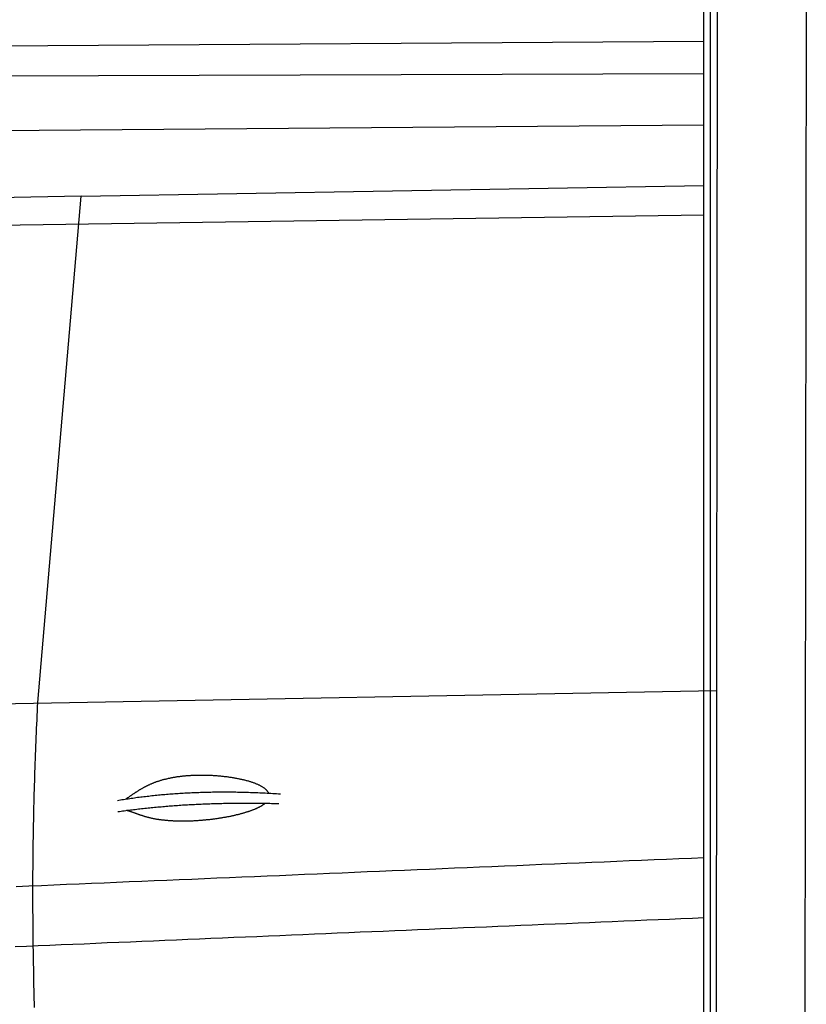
# Model space of a CAD drawing. Extents: x 1073 to 6773, y 5641 to 12616.
# Tile 35 of 69: x 3600 to 4575, y 9025 to 10246. Entities that reach past the tile are written whole.
import ezdxf

# ---------------------------------------------------------------- set-up
doc = ezdxf.new("R2010")
doc.units = 0
doc.layers.get('0').update_dxf_attribs({"linetype": 'CONTINUOUS'})
doc.layers.add('CAR', color=10, linetype='CONTINUOUS')

msp = doc.modelspace()

# ---------------------------------------------------------------- linework, layer by layer
for p, q in [((4574.5, 10556.4), (4571.8, 8191.9)), ((4447.6, 8072.5), (4447.6, 10319.5)), ((4455.6, 10319.5), (4455.6, 8072.5)), ((4464.1, 10322.5), (4461.8, 8192.1))]:
    msp.add_line(p, q)
at = {"layer": 'CAR'}
for p, q in [((3322, 10211.3), (4447.6, 10218.8)), ((3285.7, 10174.9), (4447.6, 10178.8)), ((2824.7, 10102.5), (4447.6, 10115.2)), ((3676.3, 10026.7), (4447.6, 10040.1)), ((3676.3, 10026.7), (2905, 10012.2)), ((3622.5, 9399.6), (3676.3, 10026.7)), ((3547.5, 9990.7), (4447.6, 10003.7)), ((3520.4, 9396.7), (4463.1, 9414.2))]:
    msp.add_line(p, q, dxfattribs=at)
for points in [[(3618.5, 9021.4, 0), (3618.4, 9026.8, 0), (3618.2, 9032.2, 0), (3618.1, 9037.6, 0), (3618, 9043, 0), (3617.8, 9048.4, 0), (3617.7, 9053.8, 0), (3617.6, 9059.2, 0), (3617.5, 9064.6, 0), (3617.4, 9070, 0), (3617.3, 9075.4, 0), (3617.2, 9080.8, 0), (3617.1, 9086.2, 0), (3617, 9091.6, 0), (3616.9, 9097, 0), (3616.9, 9102.5, 0), (3616.8, 9107.9, 0), (3616.8, 9113.3, 0), (3616.7, 9118.7, 0), (3616.7, 9124.1, 0), (3616.6, 9129.5, 0), (3616.6, 9134.9, 0), (3616.5, 9140.3, 0), (3616.5, 9145.7, 0), (3616.5, 9151.1, 0), (3616.5, 9156.5, 0), (3616.5, 9161.9, 0), (3616.5, 9167.3, 0), (3616.5, 9172.7, 0), (3616.5, 9178.1, 0), (3616.5, 9183.5, 0), (3616.5, 9188.9, 0), (3616.6, 9194.3, 0), (3616.6, 9199.7, 0), (3616.7, 9205.1, 0), (3616.7, 9210.5, 0), (3616.8, 9215.9, 0), (3616.8, 9221.3, 0), (3616.9, 9226.7, 0), (3617, 9232.1, 0), (3617.1, 9237.5, 0), (3617.2, 9242.9, 0), (3617.3, 9248.3, 0), (3617.4, 9253.7, 0), (3617.5, 9259.1, 0), (3617.6, 9264.5, 0), (3617.7, 9269.9, 0), (3617.9, 9275.3, 0), (3618, 9280.7, 0), (3618.2, 9286.1, 0), (3618.3, 9291.5, 0), (3618.5, 9297, 0), (3618.7, 9302.4, 0), (3618.8, 9307.8, 0), (3619, 9313.2, 0), (3619.2, 9318.6, 0), (3619.4, 9324, 0), (3619.6, 9329.4, 0), (3619.8, 9334.8, 0), (3620, 9340.2, 0), (3620.2, 9345.6, 0), (3620.4, 9351, 0), (3620.7, 9356.4, 0), (3620.9, 9361.8, 0), (3621.1, 9367.2, 0), (3621.3, 9372.6, 0), (3621.6, 9378, 0), (3621.8, 9383.4, 0), (3622, 9388.8, 0), (3622.2, 9394.2, 0), (3622.5, 9399.6, 0)], [(3731.4, 9279.7, 0), (3732, 9280.1, 0), (3732.5, 9280.4, 0), (3733, 9280.8, 0), (3733.5, 9281.1, 0), (3734.1, 9281.5, 0), (3734.6, 9281.8, 0), (3735.1, 9282.2, 0), (3735.6, 9282.5, 0), (3736.1, 9282.9, 0), (3736.6, 9283.3, 0), (3737.2, 9283.6, 0), (3737.7, 9284, 0), (3738.2, 9284.3, 0), (3738.7, 9284.7, 0), (3739.2, 9285, 0), (3739.8, 9285.4, 0), (3740.3, 9285.8, 0), (3740.8, 9286.1, 0), (3741.3, 9286.5, 0), (3741.8, 9286.8, 0), (3742.4, 9287.2, 0), (3742.9, 9287.5, 0), (3743.4, 9287.9, 0), (3744, 9288.2, 0), (3744.5, 9288.6, 0), (3745.1, 9288.9, 0), (3745.6, 9289.3, 0), (3746.1, 9289.6, 0), (3746.7, 9290, 0), (3747.2, 9290.3, 0), (3747.8, 9290.7, 0), (3748.3, 9291, 0), (3748.9, 9291.4, 0), (3749.5, 9291.7, 0), (3750.1, 9292, 0), (3750.6, 9292.4, 0), (3751.2, 9292.7, 0), (3751.8, 9293, 0), (3752.4, 9293.4, 0), (3753, 9293.7, 0), (3753.6, 9294, 0), (3754.2, 9294.4, 0), (3754.8, 9294.7, 0), (3755.4, 9295, 0), (3756, 9295.4, 0), (3756.6, 9295.7, 0), (3757.3, 9296, 0), (3757.9, 9296.3, 0), (3758.5, 9296.6, 0), (3759.2, 9296.9, 0), (3759.8, 9297.2, 0), (3760.5, 9297.5, 0), (3761.2, 9297.9, 0), (3761.8, 9298.1, 0), (3762.5, 9298.5, 0), (3763.2, 9298.7, 0), (3763.9, 9299, 0), (3764.6, 9299.3, 0), (3765.3, 9299.6, 0), (3766, 9299.9, 0), (3766.7, 9300.2, 0), (3767.4, 9300.5, 0), (3768.2, 9300.7, 0), (3768.9, 9301, 0), (3769.6, 9301.3, 0), (3770.4, 9301.5, 0), (3771.1, 9301.8, 0), (3771.9, 9302, 0), (3772.7, 9302.3, 0), (3773.4, 9302.5, 0), (3774.2, 9302.8, 0), (3775, 9303, 0), (3775.8, 9303.3, 0), (3776.6, 9303.5, 0), (3777.5, 9303.8, 0), (3778.3, 9304, 0), (3779.1, 9304.2, 0), (3779.9, 9304.4, 0), (3780.8, 9304.6, 0), (3781.7, 9304.8, 0), (3782.5, 9305, 0), (3783.4, 9305.2, 0), (3784.3, 9305.5, 0), (3785.1, 9305.6, 0), (3786, 9305.8, 0), (3786.9, 9306, 0), (3787.8, 9306.2, 0), (3788.7, 9306.4, 0), (3789.7, 9306.5, 0), (3790.6, 9306.7, 0), (3791.5, 9306.9, 0), (3792.5, 9307, 0), (3793.4, 9307.2, 0), (3794.4, 9307.4, 0), (3795.3, 9307.5, 0), (3796.3, 9307.6, 0), (3797.3, 9307.8, 0), (3798.3, 9307.9, 0), (3799.3, 9308, 0), (3800.3, 9308.1, 0), (3801.3, 9308.3, 0), (3802.3, 9308.4, 0), (3803.3, 9308.5, 0), (3804.3, 9308.6, 0), (3805.3, 9308.7, 0), (3806.4, 9308.8, 0), (3807.4, 9308.9, 0), (3808.5, 9308.9, 0), (3809.5, 9309, 0), (3810.6, 9309.1, 0), (3811.7, 9309.1, 0), (3812.7, 9309.2, 0), (3813.8, 9309.3, 0), (3814.9, 9309.3, 0), (3816, 9309.4, 0), (3817.1, 9309.4, 0), (3818.2, 9309.4, 0), (3819.3, 9309.5, 0), (3820.4, 9309.5, 0), (3821.5, 9309.5, 0), (3822.6, 9309.5, 0), (3823.7, 9309.5, 0), (3824.8, 9309.5, 0), (3825.9, 9309.5, 0), (3827.1, 9309.5, 0), (3828.2, 9309.5, 0), (3829.3, 9309.5, 0), (3830.5, 9309.5, 0), (3831.6, 9309.5, 0), (3832.8, 9309.4, 0), (3833.9, 9309.4, 0), (3835, 9309.3, 0), (3836.2, 9309.3, 0), (3837.3, 9309.2, 0), (3838.5, 9309.2, 0), (3839.6, 9309.1, 0), (3840.8, 9309, 0), (3841.9, 9309, 0), (3843.1, 9308.9, 0), (3844.2, 9308.8, 0), (3845.4, 9308.7, 0), (3846.5, 9308.6, 0), (3847.6, 9308.5, 0), (3848.8, 9308.4, 0), (3849.9, 9308.3, 0), (3851.1, 9308.2, 0), (3852.2, 9308, 0), (3853.3, 9307.9, 0), (3854.5, 9307.8, 0), (3855.6, 9307.6, 0), (3856.7, 9307.5, 0), (3857.8, 9307.4, 0), (3858.9, 9307.2, 0), (3860, 9307, 0), (3861.1, 9306.9, 0), (3862.2, 9306.7, 0), (3863.3, 9306.5, 0), (3864.4, 9306.4, 0), (3865.5, 9306.2, 0), (3866.6, 9306, 0), (3867.6, 9305.8, 0), (3868.7, 9305.6, 0), (3869.7, 9305.4, 0), (3870.8, 9305.2, 0), (3871.8, 9305, 0), (3872.8, 9304.8, 0), (3873.8, 9304.6, 0), (3874.8, 9304.4, 0), (3875.8, 9304.1, 0), (3876.8, 9303.9, 0), (3877.8, 9303.7, 0), (3878.7, 9303.4, 0), (3879.7, 9303.2, 0), (3880.6, 9302.9, 0), (3881.6, 9302.7, 0), (3882.5, 9302.4, 0), (3883.4, 9302.2, 0), (3884.3, 9301.9, 0), (3885.2, 9301.6, 0), (3886, 9301.4, 0), (3886.9, 9301.1, 0), (3887.7, 9300.8, 0), (3888.5, 9300.5, 0), (3889.3, 9300.2, 0), (3890.1, 9300, 0), (3890.9, 9299.7, 0), (3891.7, 9299.4, 0), (3892.4, 9299.1, 0), (3893.2, 9298.8, 0), (3893.9, 9298.5, 0), (3894.6, 9298.1, 0), (3895.3, 9297.8, 0), (3896, 9297.5, 0), (3896.6, 9297.2, 0), (3897.3, 9296.9, 0), (3897.9, 9296.6, 0), (3898.5, 9296.2, 0), (3899.1, 9295.9, 0), (3899.7, 9295.6, 0), (3900.2, 9295.2, 0), (3900.8, 9294.9, 0), (3901.3, 9294.6, 0), (3901.8, 9294.2, 0), (3902.3, 9293.9, 0), (3902.8, 9293.5, 0), (3903.2, 9293.2, 0), (3903.6, 9292.9, 0), (3904.1, 9292.5, 0), (3904.5, 9292.1, 0), (3904.8, 9291.8, 0), (3905.2, 9291.4, 0), (3905.6, 9291.1, 0), (3905.9, 9290.7, 0), (3906.2, 9290.4, 0), (3906.5, 9290, 0), (3906.8, 9289.6, 0), (3907.1, 9289.3, 0), (3907.3, 9288.9, 0), (3907.5, 9288.6, 0), (3907.7, 9288.2, 0), (3907.9, 9287.8, 0), (3908.1, 9287.5, 0), (3908.3, 9287.1, 0)], [(3721.1, 9278, 0), (3723, 9278.3, 0), (3724.9, 9278.7, 0), (3726.8, 9279, 0), (3728.7, 9279.3, 0), (3730.6, 9279.6, 0), (3732.5, 9279.9, 0), (3734.4, 9280.2, 0), (3736.4, 9280.5, 0), (3738.3, 9280.8, 0), (3740.2, 9281, 0), (3742.2, 9281.3, 0), (3744.1, 9281.6, 0), (3746.1, 9281.9, 0), (3748, 9282.1, 0), (3750, 9282.4, 0), (3751.9, 9282.6, 0), (3753.9, 9282.9, 0), (3755.9, 9283.1, 0), (3757.9, 9283.3, 0), (3759.9, 9283.5, 0), (3761.8, 9283.8, 0), (3763.8, 9284, 0), (3765.8, 9284.2, 0), (3767.9, 9284.4, 0), (3769.9, 9284.6, 0), (3771.9, 9284.8, 0), (3773.9, 9285, 0), (3775.9, 9285.2, 0), (3778, 9285.4, 0), (3780, 9285.6, 0), (3782, 9285.7, 0), (3784.1, 9285.9, 0), (3786.1, 9286.1, 0), (3788.2, 9286.2, 0), (3790.2, 9286.4, 0), (3792.3, 9286.5, 0), (3794.4, 9286.7, 0), (3796.5, 9286.8, 0), (3798.5, 9286.9, 0), (3800.6, 9287.1, 0), (3802.7, 9287.2, 0), (3804.8, 9287.3, 0), (3806.9, 9287.4, 0), (3809, 9287.5, 0), (3811.1, 9287.6, 0), (3813.2, 9287.7, 0), (3815.4, 9287.8, 0), (3817.5, 9287.9, 0), (3819.6, 9288, 0), (3821.8, 9288, 0), (3823.9, 9288.1, 0), (3826.1, 9288.2, 0), (3828.2, 9288.2, 0), (3830.4, 9288.3, 0), (3832.5, 9288.4, 0), (3834.7, 9288.4, 0), (3836.8, 9288.4, 0), (3839, 9288.5, 0), (3841.2, 9288.5, 0), (3843.4, 9288.5, 0), (3845.6, 9288.5, 0), (3847.8, 9288.6, 0), (3850, 9288.6, 0), (3852.2, 9288.6, 0), (3854.4, 9288.6, 0), (3856.6, 9288.6, 0), (3858.8, 9288.6, 0), (3861.1, 9288.5, 0), (3863.3, 9288.5, 0), (3865.5, 9288.5, 0), (3867.8, 9288.5, 0), (3870, 9288.4, 0), (3872.3, 9288.4, 0), (3874.5, 9288.4, 0), (3876.8, 9288.3, 0), (3879.1, 9288.2, 0), (3881.3, 9288.2, 0), (3883.6, 9288.1, 0), (3885.9, 9288, 0), (3888.2, 9288, 0), (3890.5, 9287.9, 0), (3892.8, 9287.8, 0), (3895.1, 9287.7, 0), (3897.4, 9287.6, 0), (3899.7, 9287.5, 0), (3902, 9287.4, 0), (3904.3, 9287.3, 0), (3906.6, 9287.2, 0), (3909, 9287, 0), (3911.3, 9286.9, 0), (3913.6, 9286.8, 0), (3916, 9286.7, 0), (3918.3, 9286.5, 0), (3920.7, 9286.4, 0), (3923.1, 9286.2, 0)], [(3721.7, 9264.2, 0), (3723.6, 9264.5, 0), (3725.6, 9264.8, 0), (3727.5, 9265, 0), (3729.5, 9265.3, 0), (3731.4, 9265.5, 0), (3733.4, 9265.8, 0), (3735.3, 9266, 0), (3737.3, 9266.3, 0), (3739.3, 9266.5, 0), (3741.2, 9266.8, 0), (3743.2, 9267, 0), (3745.2, 9267.2, 0), (3747.2, 9267.5, 0), (3749.1, 9267.7, 0), (3751.1, 9267.9, 0), (3753.1, 9268.1, 0), (3755.1, 9268.4, 0), (3757.1, 9268.6, 0), (3759.1, 9268.8, 0), (3761.1, 9269, 0), (3763.1, 9269.2, 0), (3765.1, 9269.4, 0), (3767.1, 9269.6, 0), (3769.2, 9269.8, 0), (3771.2, 9270, 0), (3773.2, 9270.1, 0), (3775.2, 9270.3, 0), (3777.3, 9270.5, 0), (3779.3, 9270.7, 0), (3781.3, 9270.9, 0), (3783.4, 9271, 0), (3785.4, 9271.2, 0), (3787.5, 9271.3, 0), (3789.5, 9271.5, 0), (3791.6, 9271.6, 0), (3793.6, 9271.8, 0), (3795.7, 9271.9, 0), (3797.8, 9272.1, 0), (3799.8, 9272.2, 0), (3801.9, 9272.4, 0), (3804, 9272.5, 0), (3806, 9272.6, 0), (3808.1, 9272.7, 0), (3810.2, 9272.8, 0), (3812.3, 9273, 0), (3814.4, 9273.1, 0), (3816.5, 9273.2, 0), (3818.6, 9273.3, 0), (3820.7, 9273.4, 0), (3822.8, 9273.5, 0), (3824.9, 9273.6, 0), (3827, 9273.7, 0), (3829.1, 9273.8, 0), (3831.2, 9273.8, 0), (3833.4, 9273.9, 0), (3835.5, 9274, 0), (3837.6, 9274.1, 0), (3839.8, 9274.1, 0), (3841.9, 9274.2, 0), (3844, 9274.3, 0), (3846.2, 9274.3, 0), (3848.3, 9274.4, 0), (3850.5, 9274.4, 0), (3852.6, 9274.5, 0), (3854.8, 9274.5, 0), (3856.9, 9274.6, 0), (3859.1, 9274.6, 0), (3861.3, 9274.6, 0), (3863.4, 9274.7, 0), (3865.6, 9274.7, 0), (3867.8, 9274.7, 0), (3870, 9274.7, 0), (3872.2, 9274.8, 0), (3874.3, 9274.8, 0), (3876.5, 9274.8, 0), (3878.7, 9274.8, 0), (3880.9, 9274.8, 0), (3883.1, 9274.8, 0), (3885.3, 9274.8, 0), (3887.5, 9274.8, 0), (3889.7, 9274.8, 0), (3892, 9274.7, 0), (3894.2, 9274.7, 0), (3896.4, 9274.7, 0), (3898.6, 9274.7, 0), (3900.8, 9274.6, 0), (3903.1, 9274.6, 0), (3905.3, 9274.5, 0), (3907.6, 9274.5, 0), (3909.8, 9274.5, 0), (3912, 9274.4, 0), (3914.3, 9274.4, 0), (3916.5, 9274.3, 0), (3918.8, 9274.2, 0), (3921.1, 9274.2, 0)], [(3904.2, 9274.6, 0), (3903.9, 9274.3, 0), (3903.5, 9274, 0), (3903.2, 9273.7, 0), (3902.8, 9273.5, 0), (3902.5, 9273.2, 0), (3902.1, 9272.9, 0), (3901.7, 9272.6, 0), (3901.3, 9272.4, 0), (3900.9, 9272.1, 0), (3900.5, 9271.8, 0), (3900, 9271.5, 0), (3899.6, 9271.3, 0), (3899.1, 9271, 0), (3898.7, 9270.7, 0), (3898.2, 9270.5, 0), (3897.7, 9270.2, 0), (3897.2, 9269.9, 0), (3896.7, 9269.6, 0), (3896.2, 9269.4, 0), (3895.7, 9269.1, 0), (3895.2, 9268.9, 0), (3894.6, 9268.6, 0), (3894, 9268.3, 0), (3893.5, 9268.1, 0), (3892.9, 9267.8, 0), (3892.3, 9267.6, 0), (3891.7, 9267.3, 0), (3891.1, 9267, 0), (3890.5, 9266.8, 0), (3889.8, 9266.5, 0), (3889.2, 9266.3, 0), (3888.6, 9266, 0), (3887.9, 9265.8, 0), (3887.2, 9265.5, 0), (3886.6, 9265.3, 0), (3885.9, 9265, 0), (3885.2, 9264.8, 0), (3884.4, 9264.5, 0), (3883.7, 9264.3, 0), (3883, 9264.1, 0), (3882.3, 9263.8, 0), (3881.5, 9263.6, 0), (3880.8, 9263.3, 0), (3880, 9263.1, 0), (3879.2, 9262.9, 0), (3878.4, 9262.6, 0), (3877.7, 9262.4, 0), (3876.9, 9262.2, 0), (3876.1, 9261.9, 0), (3875.2, 9261.7, 0), (3874.4, 9261.5, 0), (3873.6, 9261.3, 0), (3872.7, 9261, 0), (3871.9, 9260.8, 0), (3871, 9260.6, 0), (3870.2, 9260.4, 0), (3869.3, 9260.2, 0), (3868.4, 9260, 0), (3867.5, 9259.7, 0), (3866.7, 9259.5, 0), (3865.8, 9259.3, 0), (3864.8, 9259.1, 0), (3863.9, 9258.9, 0), (3863, 9258.7, 0), (3862.1, 9258.5, 0), (3861.2, 9258.3, 0), (3860.2, 9258.1, 0), (3859.3, 9257.9, 0), (3858.3, 9257.8, 0), (3857.4, 9257.6, 0), (3856.4, 9257.4, 0), (3855.4, 9257.2, 0), (3854.5, 9257, 0), (3853.5, 9256.9, 0), (3852.5, 9256.7, 0), (3851.5, 9256.5, 0), (3850.6, 9256.3, 0), (3849.6, 9256.2, 0), (3848.6, 9256, 0), (3847.6, 9255.9, 0), (3846.6, 9255.7, 0), (3845.6, 9255.5, 0), (3844.5, 9255.4, 0), (3843.5, 9255.3, 0), (3842.5, 9255.1, 0), (3841.5, 9255, 0), (3840.5, 9254.8, 0), (3839.4, 9254.7, 0), (3838.4, 9254.6, 0), (3837.4, 9254.5, 0), (3836.4, 9254.3, 0), (3835.3, 9254.2, 0), (3834.3, 9254.1, 0), (3833.3, 9254, 0), (3832.2, 9253.9, 0), (3831.2, 9253.8, 0), (3830.2, 9253.7, 0), (3829.1, 9253.6, 0), (3828.1, 9253.5, 0), (3827.1, 9253.4, 0), (3826, 9253.3, 0), (3825, 9253.2, 0), (3823.9, 9253.1, 0), (3822.9, 9253, 0), (3821.9, 9253, 0), (3820.8, 9252.9, 0), (3819.8, 9252.8, 0), (3818.8, 9252.8, 0), (3817.8, 9252.7, 0), (3816.7, 9252.6, 0), (3815.7, 9252.6, 0), (3814.7, 9252.5, 0), (3813.7, 9252.5, 0), (3812.7, 9252.5, 0), (3811.7, 9252.4, 0), (3810.7, 9252.4, 0), (3809.6, 9252.4, 0), (3808.6, 9252.3, 0), (3807.6, 9252.3, 0), (3806.7, 9252.3, 0), (3805.7, 9252.3, 0), (3804.7, 9252.3, 0), (3803.7, 9252.3, 0), (3802.7, 9252.2, 0), (3801.7, 9252.2, 0), (3800.8, 9252.2, 0), (3799.8, 9252.3, 0), (3798.8, 9252.3, 0), (3797.9, 9252.3, 0), (3796.9, 9252.3, 0), (3796, 9252.3, 0), (3795.1, 9252.3, 0), (3794.1, 9252.4, 0), (3793.2, 9252.4, 0), (3792.3, 9252.4, 0), (3791.4, 9252.5, 0), (3790.5, 9252.5, 0), (3789.6, 9252.6, 0), (3788.7, 9252.6, 0), (3787.8, 9252.7, 0), (3786.9, 9252.7, 0), (3786, 9252.8, 0), (3785.2, 9252.8, 0), (3784.3, 9252.9, 0), (3783.4, 9253, 0), (3782.6, 9253, 0), (3781.8, 9253.1, 0), (3780.9, 9253.2, 0), (3780.1, 9253.3, 0), (3779.3, 9253.4, 0), (3778.5, 9253.5, 0), (3777.7, 9253.5, 0), (3776.9, 9253.6, 0), (3776.1, 9253.7, 0), (3775.3, 9253.8, 0), (3774.5, 9253.9, 0), (3773.8, 9254, 0), (3773, 9254.1, 0), (3772.3, 9254.3, 0), (3771.5, 9254.4, 0), (3770.8, 9254.5, 0), (3770.1, 9254.6, 0), (3769.3, 9254.7, 0), (3768.6, 9254.9, 0), (3767.9, 9255, 0), (3767.2, 9255.1, 0), (3766.5, 9255.3, 0), (3765.8, 9255.4, 0), (3765.1, 9255.5, 0), (3764.5, 9255.7, 0), (3763.8, 9255.8, 0), (3763.1, 9256, 0), (3762.5, 9256.1, 0), (3761.8, 9256.3, 0), (3761.2, 9256.4, 0), (3760.6, 9256.6, 0), (3759.9, 9256.7, 0), (3759.3, 9256.9, 0), (3758.7, 9257.1, 0), (3758.1, 9257.2, 0), (3757.5, 9257.4, 0), (3756.9, 9257.6, 0), (3756.3, 9257.7, 0), (3755.7, 9257.9, 0), (3755.1, 9258.1, 0), (3754.5, 9258.3, 0), (3753.9, 9258.4, 0), (3753.3, 9258.6, 0), (3752.8, 9258.8, 0), (3752.2, 9259, 0), (3751.6, 9259.2, 0), (3751, 9259.4, 0), (3750.5, 9259.5, 0), (3749.9, 9259.7, 0), (3749.3, 9259.9, 0), (3748.8, 9260.1, 0), (3748.2, 9260.3, 0), (3747.7, 9260.5, 0), (3747.1, 9260.7, 0), (3746.5, 9260.9, 0), (3746, 9261.1, 0), (3745.4, 9261.3, 0), (3744.8, 9261.5, 0), (3744.3, 9261.7, 0), (3743.7, 9261.9, 0), (3743.1, 9262.1, 0), (3742.6, 9262.3, 0), (3742, 9262.5, 0), (3741.4, 9262.7, 0), (3740.8, 9262.9, 0), (3740.2, 9263.1, 0), (3739.6, 9263.4, 0), (3739, 9263.6, 0), (3738.4, 9263.8, 0), (3737.7, 9264, 0), (3737.1, 9264.2, 0), (3736.4, 9264.4, 0), (3735.8, 9264.6, 0), (3735.1, 9264.8, 0), (3734.4, 9265, 0), (3733.8, 9265.2, 0), (3733.1, 9265.5, 0), (3732.3, 9265.7, 0)], [(4447.6, 9206.9, 0), (4432.1, 9206.2, 0), (4416.7, 9205.6, 0), (4401.3, 9205, 0), (4385.9, 9204.3, 0), (4370.4, 9203.7, 0), (4355, 9203, 0), (4339.6, 9202.4, 0), (4324.1, 9201.7, 0), (4308.7, 9201.1, 0), (4293.3, 9200.4, 0), (4277.8, 9199.8, 0), (4262.4, 9199.1, 0), (4246.9, 9198.5, 0), (4231.5, 9197.8, 0), (4216, 9197.2, 0), (4200.6, 9196.5, 0), (4185.1, 9195.9, 0), (4169.6, 9195.2, 0), (4154.2, 9194.6, 0), (4138.7, 9194, 0), (4123.3, 9193.3, 0), (4107.8, 9192.6, 0), (4092.3, 9192, 0), (4076.8, 9191.4, 0), (4061.4, 9190.7, 0), (4045.9, 9190, 0), (4030.4, 9189.4, 0), (4014.9, 9188.8, 0), (3999.4, 9188.1, 0), (3983.9, 9187.4, 0), (3968.4, 9186.8, 0), (3953, 9186.1, 0), (3937.5, 9185.5, 0), (3922, 9184.8, 0), (3906.5, 9184.2, 0), (3890.9, 9183.5, 0), (3875.4, 9182.9, 0), (3859.9, 9182.2, 0), (3844.4, 9181.6, 0), (3828.9, 9180.9, 0), (3813.4, 9180.2, 0), (3797.8, 9179.6, 0), (3782.3, 9178.9, 0), (3766.8, 9178.3, 0), (3751.3, 9177.6, 0), (3735.7, 9177, 0), (3720.2, 9176.3, 0), (3704.7, 9175.6, 0), (3689.1, 9175, 0), (3673.6, 9174.3, 0), (3658, 9173.7, 0), (3642.5, 9173, 0), (3626.9, 9172.4, 0), (3611.3, 9171.7, 0), (3595.8, 9171, 0)], [(4447.6, 9132.4, 0), (4433.4, 9131.8, 0), (4419.2, 9131.2, 0), (4405.1, 9130.6, 0), (4390.9, 9130, 0), (4376.8, 9129.5, 0), (4362.6, 9128.9, 0), (4348.4, 9128.3, 0), (4334.2, 9127.7, 0), (4320.1, 9127.1, 0), (4305.9, 9126.5, 0), (4291.7, 9125.9, 0), (4277.5, 9125.3, 0), (4263.4, 9124.7, 0), (4249.2, 9124.1, 0), (4235, 9123.5, 0), (4220.8, 9122.9, 0), (4206.6, 9122.3, 0), (4192.4, 9121.7, 0), (4178.2, 9121.1, 0), (4164, 9120.5, 0), (4149.8, 9120, 0), (4135.6, 9119.4, 0), (4121.4, 9118.8, 0), (4107.2, 9118.2, 0), (4093, 9117.6, 0), (4078.8, 9117, 0), (4064.6, 9116.4, 0), (4050.4, 9115.8, 0), (4036.2, 9115.2, 0), (4022, 9114.6, 0), (4007.8, 9114, 0), (3993.5, 9113.4, 0), (3979.3, 9112.8, 0), (3965.1, 9112.2, 0), (3950.9, 9111.6, 0), (3936.6, 9111, 0), (3922.4, 9110.4, 0), (3908.2, 9109.8, 0), (3893.9, 9109.2, 0), (3879.7, 9108.6, 0), (3865.4, 9108, 0), (3851.2, 9107.4, 0), (3837, 9106.8, 0), (3822.7, 9106.2, 0), (3808.5, 9105.6, 0), (3794.2, 9105, 0), (3780, 9104.4, 0), (3765.7, 9103.8, 0), (3751.4, 9103.2, 0), (3737.2, 9102.6, 0), (3722.9, 9102, 0), (3708.6, 9101.4, 0), (3694.4, 9100.8, 0), (3680.1, 9100.1, 0), (3665.8, 9099.5, 0), (3651.5, 9098.9, 0), (3637.3, 9098.3, 0), (3623, 9097.7, 0), (3608.7, 9097.1, 0), (3594.4, 9096.5, 0)]]:
    msp.add_polyline3d(points, dxfattribs=at)

doc.saveas('drawing.dxf')
